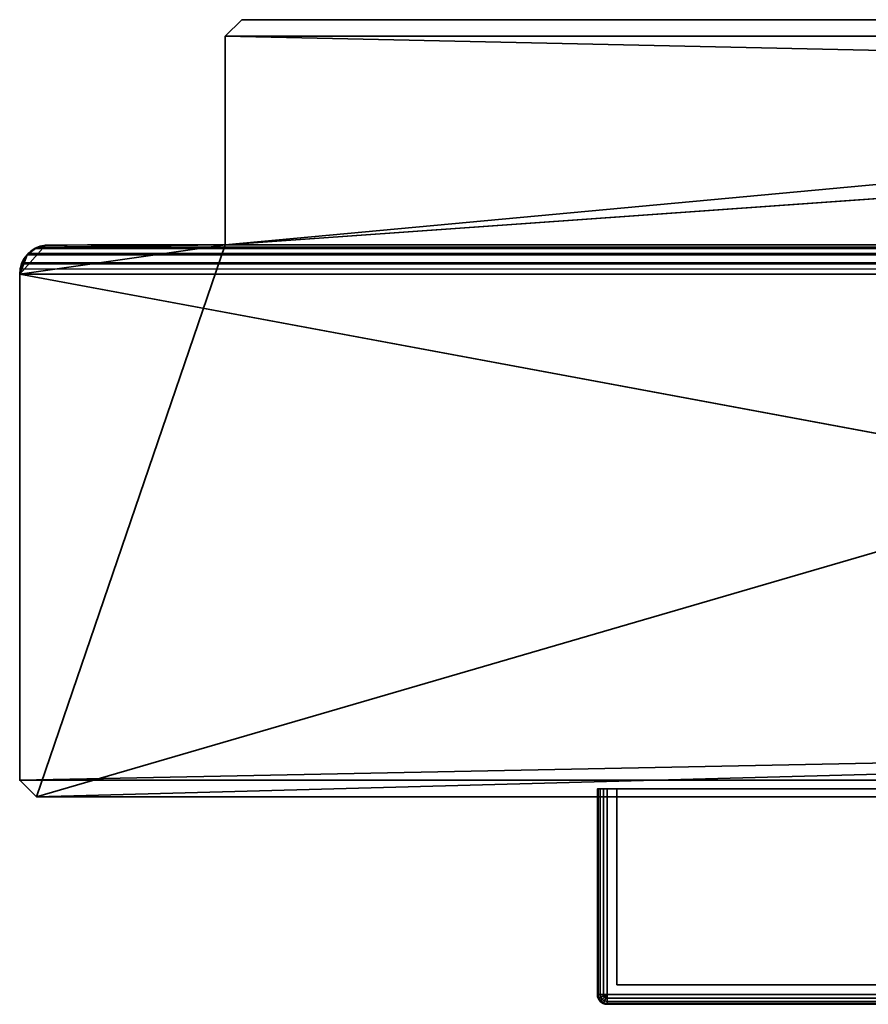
# Model space of a CAD drawing. Header units: millimetres. Extents: x -320 to 8070, y -96 to 57.
# Tile 55 of 111: x 4030 to 4074, y -50 to 0. Entities that reach past the tile are written whole.
import ezdxf

# ---------------------------------------------------------------- set-up
doc = ezdxf.new("R2010")
doc.units = ezdxf.units.MM
doc.layers.add('151', color=7, linetype='Continuous', true_color=0xffffff)

# ---------------------------------------------------------------- blocks, each defined once
blk = doc.blocks.new('UG_SURFACE_011')
at = {"layer": '151', "color": 253, "linetype": 'Continuous', "lineweight": 35}
for points in [[(4041.85, 0, 2016.5), (4041.85, 0), (4041, -0.85), (4041, -0.85, 2016.5)], [(4156, -0.85, 2016.5), (4155.15, 0, 2016.5), (4041.85, 0, 2016.5), (4041, -0.85, 2016.5)], [(4041, -0.85), (4041.85, 0), (4155.15, 0), (4156, -0.85)], [(4041, -11.5, 2016.5), (4041, -0.85, 2016.5), (4041, -0.85), (4041, -11.5)], [(4041, -0.85, 2016.5), (4156, -3.35, 2016.5), (4156, -0.85, 2016.5)], [(4041, -0.85, 2016.5), (4041, -11.5, 2016.5), (4156, -3.35, 2016.5)], [(4156, -0.85), (4041, -11.5), (4041, -0.85)], [(4156, -0.85), (4156, -3.35), (4041, -11.5)], [(4031.35, -39.7), (4156, -3.35), (4156, -36.35)], [(4041, -11.5), (4156, -3.35), (4031.35, -39.7)], [(4041, -11.5, 2016.5), (4959, -11.5, 2016.5), (4844, -3.35, 2016.5), (4156, -3.35, 2016.5)], [(4041, -11.5), (4031.35, -39.7), (4030.5, -38.85), (4030.5, -13)], [(4031.813, -11.512), (4041, -11.5), (4030.5, -13)], [(4030.875, -12.008), (4031.299, -11.674), (4031.813, -11.512), (4030.5, -13)], [(4031.299, -11.674), (4031.426, -11.614, 2026.074), (4031.813, -11.512, 2025.687)], [(4031.813, -11.512, 2025.687), (4031.813, -11.512), (4031.299, -11.674)], [(4040.964, -11.5, 2025.512), (4031.426, -11.614, 2026.074), (4968.574, -11.614, 2026.074)], [(4040.964, -11.5, 2025.512), (4031.813, -11.512, 2025.687), (4031.426, -11.614, 2026.074)], [(4041, -11.5, 2025.5), (4031.813, -11.512, 2025.687), (4040.964, -11.5, 2025.512)], [(4041, -11.5, 2025.5), (4041, -11.5, 2016.5), (4031.813, -11.512, 2025.687)], [(4041, -11.5, 2016.5), (4041, -11.5), (4031.813, -11.512), (4031.813, -11.512, 2025.687)], [(4040.964, -11.5, 2025.512), (4040.998, -11.5, 2025.503), (4040.999, -11.5, 2025.501), (4041, -11.5, 2025.501)], [(4041, -11.5, 2025.501), (4041, -11.5, 2025.5), (4040.964, -11.5, 2025.512)], [(4968.574, -11.614, 2026.074), (4040.998, -11.5, 2025.503), (4040.964, -11.5, 2025.512)], [(4040.999, -11.5, 2025.501), (4040.998, -11.5, 2025.503), (4968.574, -11.614, 2026.074)], [(4968.574, -11.614, 2026.074), (4041, -11.5, 2025.501), (4040.999, -11.5, 2025.501)], [(4959, -11.5, 2016.5), (4041, -11.5, 2016.5), (4041, -11.5, 2025.5), (4968, -11.5, 2025.5)], [(4041, -11.5, 2025.501), (4968.574, -11.614, 2026.074), (4968, -11.5, 2025.5)], [(4968, -11.5, 2025.5), (4041, -11.5, 2025.5), (4041, -11.5, 2025.501)], [(4030.5, -13), (4030.597, -12.47), (4030.875, -12.008)], [(4030.888, -12.016, 2026.612), (4030.875, -12.008), (4030.597, -12.47)], [(4030.597, -12.47), (4030.614, -12.426, 2026.886), (4030.888, -12.016, 2026.612)], [(4030.888, -12.016, 2026.612), (4030.614, -12.426, 2026.886), (4969.386, -12.426, 2026.886)], [(4031.31, -11.692, 2026.19), (4031.299, -11.674), (4030.875, -12.008)], [(4030.875, -12.008), (4030.939, -11.939, 2026.561), (4031.31, -11.692, 2026.19)], [(4030.875, -12.008), (4030.888, -12.016, 2026.612), (4030.939, -11.939, 2026.561)], [(4969.386, -12.426, 2026.886), (4969.061, -11.939, 2026.561), (4030.939, -11.939, 2026.561), (4030.888, -12.016, 2026.612)], [(4031.31, -11.692, 2026.19), (4030.939, -11.939, 2026.561), (4969.061, -11.939, 2026.561)], [(4031.299, -11.674), (4031.31, -11.692, 2026.19), (4031.426, -11.614, 2026.074)], [(4969.061, -11.939, 2026.561), (4968.574, -11.614, 2026.074), (4031.426, -11.614, 2026.074), (4031.31, -11.692, 2026.19)], [(4030.601, -12.471, 2026.899), (4030.597, -12.47), (4030.5, -13)], [(4030.5, -13), (4030.524, -12.73, 2026.976), (4030.601, -12.471, 2026.899)], [(4969.5, -13, 2027), (4030.601, -12.471, 2026.899), (4030.524, -12.73, 2026.976)], [(4030.597, -12.47), (4030.601, -12.471, 2026.899), (4030.614, -12.426, 2026.886)], [(4030.601, -12.471, 2026.899), (4969.471, -12.707, 2026.971), (4969.386, -12.426, 2026.886)], [(4969.386, -12.426, 2026.886), (4030.614, -12.426, 2026.886), (4030.601, -12.471, 2026.899)], [(4030.601, -12.471, 2026.899), (4969.5, -13, 2027), (4969.471, -12.707, 2026.971)], [(4030.5, -13), (4030.5, -13, 2027), (4030.524, -12.73, 2026.976)], [(4030.524, -12.73, 2026.976), (4030.5, -13, 2027), (4969.5, -13, 2027)], [(4030.5, -38.85, 2027), (4030.5, -13, 2027), (4030.5, -13), (4030.5, -38.85)], [(4969.5, -13, 2027), (4030.5, -13, 2027), (4156, -36.35, 2027), (4844, -36.35, 2027)], [(4156, -36.35, 2027), (4030.5, -13, 2027), (4030.5, -38.85, 2027)], [(4156, -38.85, 2027), (4156, -36.35, 2027), (4030.5, -38.85, 2027)], [(4156, -36.35), (4156, -38.85), (4155.15, -39.7), (4031.35, -39.7)], [(4030.5, -38.85, 2027), (4030.5, -38.85), (4031.35, -39.7), (4031.35, -39.7, 2027)], [(4030.5, -38.85, 2027), (4031.35, -39.7, 2027), (4155.15, -39.7, 2027), (4156, -38.85, 2027)], [(4155.15, -39.7, 2027), (4031.35, -39.7, 2027), (4031.35, -39.7), (4155.15, -39.7)]]:
    blk.add_3dface(points, dxfattribs=at)
blk = doc.blocks.new('UG_SURFACE_017')
at = {"layer": '151', "color": 251, "linetype": 'Continuous', "lineweight": 35}
for points in [[(4060.038, -39.3, 999.809), (4060.038, -49.8, 999.809), (4060, -49.8, 1000), (4060, -39.3, 1000)], [(4060, -49.8, 1050), (4060, -39.3, 1050), (4060, -39.3, 1000), (4060, -49.8, 1000)], [(4060, -39.3, 1050), (4060, -49.8, 1050), (4060.038, -49.8, 1050.191), (4060.038, -39.3, 1050.191)], [(4061, -39.3, 1049.5), (4061, -39.3, 1000.5), (4060, -39.3, 1000), (4060, -39.3, 1050)], [(4061, -39.3, 1000.5), (4060.146, -39.3, 999.646), (4060.038, -39.3, 999.809), (4060, -39.3, 1000)], [(4060, -39.3, 1050), (4060.038, -39.3, 1050.191), (4060.146, -39.3, 1050.354), (4061, -39.3, 1049.5)], [(4060.146, -39.3, 999.646), (4060.146, -49.8, 999.646), (4060.038, -49.8, 999.809), (4060.038, -39.3, 999.809)], [(4060.038, -39.3, 1050.191), (4060.038, -49.8, 1050.191), (4060.146, -49.8, 1050.354), (4060.146, -39.3, 1050.354)], [(4060.308, -39.3, 999.538), (4060.308, -49.8, 999.538), (4060.146, -49.8, 999.646), (4060.146, -39.3, 999.646)], [(4060.146, -39.3, 1050.354), (4060.146, -49.8, 1050.354), (4060.308, -49.8, 1050.462), (4060.308, -39.3, 1050.462)], [(4060.5, -39.3, 999.5), (4060.308, -39.3, 999.538), (4060.146, -39.3, 999.646), (4061, -39.3, 1000.5)], [(4061, -39.3, 1049.5), (4060.146, -39.3, 1050.354), (4060.308, -39.3, 1050.462), (4060.5, -39.3, 1050.5)], [(4060.5, -39.3, 999.5), (4060.5, -49.8, 999.5), (4060.308, -49.8, 999.538), (4060.308, -39.3, 999.538)], [(4060.308, -39.3, 1050.462), (4060.308, -49.8, 1050.462), (4060.5, -49.8, 1050.5), (4060.5, -39.3, 1050.5)], [(4110.5, -39.3, 999.5), (4110.5, -49.8, 999.5), (4060.5, -49.8, 999.5), (4060.5, -39.3, 999.5)], [(4110.5, -49.8, 1050.5), (4110.5, -39.3, 1050.5), (4060.5, -39.3, 1050.5), (4060.5, -49.8, 1050.5)], [(4061, -39.3, 1000.5), (4110, -39.3, 1000.5), (4110.5, -39.3, 999.5), (4060.5, -39.3, 999.5)], [(4110, -39.3, 1049.5), (4061, -39.3, 1049.5), (4060.5, -39.3, 1050.5), (4110.5, -39.3, 1050.5)], [(4061, -39.3, 1049.5), (4061, -49.3, 1049.5), (4061, -49.3, 1000.5), (4061, -39.3, 1000.5)], [(4110, -39.3, 1049.5), (4110, -49.3, 1049.5), (4061, -49.3, 1049.5), (4061, -39.3, 1049.5)], [(4061, -39.3, 1000.5), (4061, -49.3, 1000.5), (4110, -49.3, 1000.5), (4110, -39.3, 1000.5)], [(4110, -39.3, 1000.5), (4110, -39.3, 1049.5), (4111, -39.3, 1050), (4111, -39.3, 1000)], [(4110, -39.3, 1049.5), (4110.854, -39.3, 1050.354), (4110.962, -39.3, 1050.191), (4111, -39.3, 1050)], [(4110, -39.3, 1000.5), (4110.854, -39.3, 999.646), (4110.692, -39.3, 999.538), (4110.5, -39.3, 999.5)], [(4110.5, -39.3, 1050.5), (4110.692, -39.3, 1050.462), (4110.854, -39.3, 1050.354), (4110, -39.3, 1049.5)], [(4111, -39.3, 1000), (4110.962, -39.3, 999.809), (4110.854, -39.3, 999.646), (4110, -39.3, 1000.5)], [(4110, -39.3, 1000.5), (4110, -49.3, 1000.5), (4110, -49.3, 1049.5), (4110, -39.3, 1049.5)], [(4110.692, -39.3, 999.538), (4110.692, -49.8, 999.538), (4110.5, -49.8, 999.5), (4110.5, -39.3, 999.5)], [(4110.5, -39.3, 1050.5), (4110.5, -49.8, 1050.5), (4110.692, -49.8, 1050.462), (4110.692, -39.3, 1050.462)], [(4110.854, -39.3, 999.646), (4110.854, -49.8, 999.646), (4110.692, -49.8, 999.538), (4110.692, -39.3, 999.538)], [(4110.692, -39.3, 1050.462), (4110.692, -49.8, 1050.462), (4110.854, -49.8, 1050.354), (4110.854, -39.3, 1050.354)], [(4110.962, -39.3, 999.809), (4110.962, -49.8, 999.809), (4110.854, -49.8, 999.646), (4110.854, -39.3, 999.646)], [(4110.854, -39.3, 1050.354), (4110.854, -49.8, 1050.354), (4110.962, -49.8, 1050.191), (4110.962, -39.3, 1050.191)], [(4111, -39.3, 1000), (4111, -49.8, 1000), (4110.962, -49.8, 999.809), (4110.962, -39.3, 999.809)], [(4110.962, -39.3, 1050.191), (4110.962, -49.8, 1050.191), (4111, -49.8, 1050), (4111, -39.3, 1050)], [(4111, -39.3, 1050), (4111, -49.8, 1050), (4111, -49.8, 1000), (4111, -39.3, 1000)], [(4061, -49.3, 1000.5), (4083.969, -49.3, 1014.305), (4085.5, -49.3, 1014)], [(4061, -49.3, 1000.5), (4061, -49.3, 1049.5), (4081.5, -49.3, 1032), (4081.5, -49.3, 1018)], [(4085.5, -49.3, 1014), (4087.031, -49.3, 1014.305), (4110, -49.3, 1000.5), (4061, -49.3, 1000.5)], [(4061, -49.3, 1049.5), (4081.804, -49.3, 1033.531), (4081.5, -49.3, 1032)], [(4061, -49.3, 1000.5), (4082.672, -49.3, 1015.172), (4083.969, -49.3, 1014.305)], [(4081.5, -49.3, 1018), (4081.804, -49.3, 1016.469), (4061, -49.3, 1000.5)], [(4061, -49.3, 1049.5), (4082.672, -49.3, 1034.828), (4081.804, -49.3, 1033.531)], [(4081.804, -49.3, 1016.469), (4082.672, -49.3, 1015.172), (4061, -49.3, 1000.5)], [(4061, -49.3, 1049.5), (4110, -49.3, 1049.5), (4085.5, -49.3, 1036), (4083.969, -49.3, 1035.696)], [(4083.969, -49.3, 1035.696), (4082.672, -49.3, 1034.828), (4061, -49.3, 1049.5)], [(4081.5, -49.3, 1018), (4081.5, -50.3, 1018), (4081.804, -50.3, 1016.469), (4081.804, -49.3, 1016.469)], [(4081.804, -49.3, 1033.531), (4081.804, -50.3, 1033.531), (4081.5, -50.3, 1032), (4081.5, -49.3, 1032)], [(4081.5, -49.3, 1032), (4081.5, -50.3, 1032), (4081.5, -50.3, 1018), (4081.5, -49.3, 1018)], [(4081.804, -49.3, 1016.469), (4081.804, -50.3, 1016.469), (4082.672, -50.3, 1015.172), (4082.672, -49.3, 1015.172)], [(4082.672, -49.3, 1034.828), (4082.672, -50.3, 1034.828), (4081.804, -50.3, 1033.531), (4081.804, -49.3, 1033.531)], [(4082.672, -49.3, 1015.172), (4082.672, -50.3, 1015.172), (4083.969, -50.3, 1014.305), (4083.969, -49.3, 1014.305)], [(4083.969, -49.3, 1035.696), (4083.969, -50.3, 1035.696), (4082.672, -50.3, 1034.828), (4082.672, -49.3, 1034.828)], [(4083.969, -49.3, 1014.305), (4083.969, -50.3, 1014.305), (4085.5, -50.3, 1014), (4085.5, -49.3, 1014)], [(4085.5, -49.3, 1036), (4085.5, -50.3, 1036), (4083.969, -50.3, 1035.696), (4083.969, -49.3, 1035.696)], [(4087.031, -49.3, 1035.696), (4085.5, -49.3, 1036), (4110, -49.3, 1049.5)], [(4085.5, -49.3, 1014), (4085.5, -50.3, 1014), (4087.031, -50.3, 1014.305), (4087.031, -49.3, 1014.305)], [(4087.031, -49.3, 1035.696), (4087.031, -50.3, 1035.696), (4085.5, -50.3, 1036), (4085.5, -49.3, 1036)], [(4110, -49.3, 1049.5), (4088.328, -49.3, 1034.828), (4087.031, -49.3, 1035.696)], [(4087.031, -49.3, 1014.305), (4088.328, -49.3, 1015.172), (4110, -49.3, 1000.5)], [(4087.031, -49.3, 1014.305), (4087.031, -50.3, 1014.305), (4088.328, -50.3, 1015.172), (4088.328, -49.3, 1015.172)], [(4088.328, -49.3, 1034.828), (4088.328, -50.3, 1034.828), (4087.031, -50.3, 1035.696), (4087.031, -49.3, 1035.696)], [(4110, -49.3, 1000.5), (4088.328, -49.3, 1015.172), (4089.196, -49.3, 1016.469)], [(4089.196, -49.3, 1033.531), (4088.328, -49.3, 1034.828), (4110, -49.3, 1049.5)], [(4088.328, -49.3, 1015.172), (4088.328, -50.3, 1015.172), (4089.196, -50.3, 1016.469), (4089.196, -49.3, 1016.469)], [(4089.196, -49.3, 1033.531), (4089.196, -50.3, 1033.531), (4088.328, -50.3, 1034.828), (4088.328, -49.3, 1034.828)], [(4110, -49.3, 1000.5), (4089.196, -49.3, 1016.469), (4089.5, -49.3, 1018)], [(4089.5, -49.3, 1032), (4089.196, -49.3, 1033.531), (4110, -49.3, 1049.5)], [(4089.196, -49.3, 1016.469), (4089.196, -50.3, 1016.469), (4089.5, -50.3, 1018), (4089.5, -49.3, 1018)], [(4089.5, -49.3, 1032), (4089.5, -50.3, 1032), (4089.196, -50.3, 1033.531), (4089.196, -49.3, 1033.531)], [(4110, -49.3, 1049.5), (4110, -49.3, 1000.5), (4089.5, -49.3, 1018), (4089.5, -49.3, 1032)], [(4089.5, -49.3, 1018), (4089.5, -50.3, 1018), (4089.5, -50.3, 1032), (4089.5, -49.3, 1032)], [(4060.038, -49.991, 1000), (4060, -49.8, 1000), (4060.038, -49.8, 999.809), (4060.073, -49.977, 999.809)], [(4060.038, -49.991, 1000), (4060.038, -49.991, 1050), (4060, -49.8, 1050), (4060, -49.8, 1000)], [(4060.073, -49.977, 1050.191), (4060.038, -49.8, 1050.191), (4060, -49.8, 1050), (4060.038, -49.991, 1050)], [(4060.073, -49.977, 999.809), (4060.038, -49.8, 999.809), (4060.146, -49.8, 999.646), (4060.174, -49.935, 999.646)], [(4060.174, -49.935, 1050.354), (4060.146, -49.8, 1050.354), (4060.038, -49.8, 1050.191), (4060.073, -49.977, 1050.191)], [(4060.146, -50.154, 1000), (4060.038, -49.991, 1000), (4060.073, -49.977, 999.809), (4060.174, -50.127, 999.809)], [(4060.174, -50.127, 1050.191), (4060.073, -49.977, 1050.191), (4060.038, -49.991, 1050), (4060.146, -50.154, 1050)], [(4060.146, -50.154, 1000), (4060.146, -50.154, 1050), (4060.038, -49.991, 1050), (4060.038, -49.991, 1000)], [(4060.174, -50.127, 999.809), (4060.073, -49.977, 999.809), (4060.174, -49.935, 999.646), (4060.25, -50.05, 999.646)], [(4060.25, -50.05, 1050.354), (4060.174, -49.935, 1050.354), (4060.073, -49.977, 1050.191), (4060.174, -50.127, 1050.191)], [(4060.174, -49.935, 999.646), (4060.146, -49.8, 999.646), (4060.308, -49.8, 999.538), (4060.323, -49.873, 999.538)], [(4060.323, -49.873, 1050.462), (4060.308, -49.8, 1050.462), (4060.146, -49.8, 1050.354), (4060.174, -49.935, 1050.354)], [(4060.308, -50.262, 1000), (4060.146, -50.154, 1000), (4060.174, -50.127, 999.809), (4060.323, -50.227, 999.809)], [(4060.323, -50.227, 1050.191), (4060.174, -50.127, 1050.191), (4060.146, -50.154, 1050), (4060.308, -50.262, 1050)], [(4060.308, -50.262, 1000), (4060.308, -50.262, 1050), (4060.146, -50.154, 1050), (4060.146, -50.154, 1000)], [(4060.25, -50.05, 999.646), (4060.174, -49.935, 999.646), (4060.323, -49.873, 999.538), (4060.365, -49.935, 999.538)], [(4060.365, -49.935, 1050.462), (4060.323, -49.873, 1050.462), (4060.174, -49.935, 1050.354), (4060.25, -50.05, 1050.354)], [(4060.323, -50.227, 999.809), (4060.174, -50.127, 999.809), (4060.25, -50.05, 999.646), (4060.365, -50.127, 999.646)], [(4060.365, -50.127, 1050.354), (4060.25, -50.05, 1050.354), (4060.174, -50.127, 1050.191), (4060.323, -50.227, 1050.191)], [(4060.365, -50.127, 999.646), (4060.25, -50.05, 999.646), (4060.365, -49.935, 999.538), (4060.427, -49.977, 999.538)], [(4060.427, -49.977, 1050.462), (4060.365, -49.935, 1050.462), (4060.25, -50.05, 1050.354), (4060.365, -50.127, 1050.354)], [(4060.323, -49.873, 999.538), (4060.308, -49.8, 999.538), (4060.5, -49.8, 999.5)], [(4060.5, -49.8, 1050.5), (4060.308, -49.8, 1050.462), (4060.323, -49.873, 1050.462)], [(4060.5, -50.3, 1000), (4060.308, -50.262, 1000), (4060.323, -50.227, 999.809), (4060.5, -50.262, 999.809)], [(4060.5, -50.262, 1050.191), (4060.323, -50.227, 1050.191), (4060.308, -50.262, 1050), (4060.5, -50.3, 1050)], [(4060.5, -50.3, 1000), (4060.5, -50.3, 1050), (4060.308, -50.262, 1050), (4060.308, -50.262, 1000)], [(4060.365, -49.935, 999.538), (4060.323, -49.873, 999.538), (4060.5, -49.8, 999.5)], [(4060.5, -49.8, 1050.5), (4060.323, -49.873, 1050.462), (4060.365, -49.935, 1050.462)], [(4060.5, -50.262, 999.809), (4060.323, -50.227, 999.809), (4060.365, -50.127, 999.646), (4060.5, -50.154, 999.646)], [(4060.5, -50.154, 1050.354), (4060.365, -50.127, 1050.354), (4060.323, -50.227, 1050.191), (4060.5, -50.262, 1050.191)], [(4060.427, -49.977, 999.538), (4060.365, -49.935, 999.538), (4060.5, -49.8, 999.5)], [(4060.5, -49.8, 1050.5), (4060.365, -49.935, 1050.462), (4060.427, -49.977, 1050.462)], [(4060.5, -50.154, 999.646), (4060.365, -50.127, 999.646), (4060.427, -49.977, 999.538), (4060.5, -49.991, 999.538)], [(4060.5, -49.991, 1050.462), (4060.427, -49.977, 1050.462), (4060.365, -50.127, 1050.354), (4060.5, -50.154, 1050.354)], [(4060.5, -49.991, 999.538), (4060.427, -49.977, 999.538), (4060.5, -49.8, 999.5)], [(4060.5, -49.8, 1050.5), (4060.427, -49.977, 1050.462), (4060.5, -49.991, 1050.462)], [(4110.5, -49.991, 999.538), (4060.5, -49.991, 999.538), (4060.5, -49.8, 999.5), (4110.5, -49.8, 999.5)], [(4060.5, -49.991, 1050.462), (4110.5, -49.991, 1050.462), (4110.5, -49.8, 1050.5), (4060.5, -49.8, 1050.5)], [(4110.5, -50.154, 999.646), (4060.5, -50.154, 999.646), (4060.5, -49.991, 999.538), (4110.5, -49.991, 999.538)], [(4060.5, -50.154, 1050.354), (4110.5, -50.154, 1050.354), (4110.5, -49.991, 1050.462), (4060.5, -49.991, 1050.462)], [(4110.5, -50.262, 999.809), (4060.5, -50.262, 999.809), (4060.5, -50.154, 999.646), (4110.5, -50.154, 999.646)], [(4060.5, -50.262, 1050.191), (4110.5, -50.262, 1050.191), (4110.5, -50.154, 1050.354), (4060.5, -50.154, 1050.354)], [(4110.5, -50.3, 1000), (4060.5, -50.3, 1000), (4060.5, -50.262, 999.809), (4110.5, -50.262, 999.809)], [(4060.5, -50.3, 1050), (4110.5, -50.3, 1050), (4110.5, -50.262, 1050.191), (4060.5, -50.262, 1050.191)], [(4060.5, -50.3, 1050), (4083.969, -50.3, 1035.696), (4085.5, -50.3, 1036)], [(4060.5, -50.3, 1050), (4060.5, -50.3, 1000), (4081.5, -50.3, 1018), (4081.5, -50.3, 1032)], [(4085.5, -50.3, 1036), (4087.031, -50.3, 1035.696), (4110.5, -50.3, 1050), (4060.5, -50.3, 1050)], [(4060.5, -50.3, 1000), (4081.804, -50.3, 1016.469), (4081.5, -50.3, 1018)], [(4060.5, -50.3, 1050), (4082.672, -50.3, 1034.828), (4083.969, -50.3, 1035.696)], [(4081.5, -50.3, 1032), (4081.804, -50.3, 1033.531), (4060.5, -50.3, 1050)], [(4060.5, -50.3, 1000), (4082.672, -50.3, 1015.172), (4081.804, -50.3, 1016.469)], [(4081.804, -50.3, 1033.531), (4082.672, -50.3, 1034.828), (4060.5, -50.3, 1050)], [(4060.5, -50.3, 1000), (4110.5, -50.3, 1000), (4085.5, -50.3, 1014), (4083.969, -50.3, 1014.305)], [(4083.969, -50.3, 1014.305), (4082.672, -50.3, 1015.172), (4060.5, -50.3, 1000)], [(4087.031, -50.3, 1014.305), (4085.5, -50.3, 1014), (4110.5, -50.3, 1000)], [(4110.5, -50.3, 1000), (4088.328, -50.3, 1015.172), (4087.031, -50.3, 1014.305)], [(4087.031, -50.3, 1035.696), (4088.328, -50.3, 1034.828), (4110.5, -50.3, 1050)], [(4110.5, -50.3, 1050), (4088.328, -50.3, 1034.828), (4089.196, -50.3, 1033.531)], [(4089.196, -50.3, 1016.469), (4088.328, -50.3, 1015.172), (4110.5, -50.3, 1000)], [(4110.5, -50.3, 1050), (4089.196, -50.3, 1033.531), (4089.5, -50.3, 1032)], [(4089.5, -50.3, 1018), (4089.196, -50.3, 1016.469), (4110.5, -50.3, 1000)], [(4089.5, -50.3, 1032), (4089.5, -50.3, 1018), (4110.5, -50.3, 1000), (4110.5, -50.3, 1050)], [(4110.692, -49.8, 999.538), (4110.677, -49.873, 999.538), (4110.5, -49.8, 999.5)], [(4110.677, -49.873, 999.538), (4110.635, -49.935, 999.538), (4110.5, -49.8, 999.5)], [(4110.635, -49.935, 999.538), (4110.573, -49.977, 999.538), (4110.5, -49.8, 999.5)], [(4110.573, -49.977, 999.538), (4110.5, -49.991, 999.538), (4110.5, -49.8, 999.5)], [(4110.5, -49.8, 1050.5), (4110.677, -49.873, 1050.462), (4110.692, -49.8, 1050.462)], [(4110.5, -49.8, 1050.5), (4110.635, -49.935, 1050.462), (4110.677, -49.873, 1050.462)], [(4110.5, -49.8, 1050.5), (4110.573, -49.977, 1050.462), (4110.635, -49.935, 1050.462)], [(4110.5, -49.8, 1050.5), (4110.5, -49.991, 1050.462), (4110.573, -49.977, 1050.462)], [(4110.635, -50.127, 999.646), (4110.5, -50.154, 999.646), (4110.5, -49.991, 999.538), (4110.573, -49.977, 999.538)], [(4110.573, -49.977, 1050.462), (4110.5, -49.991, 1050.462), (4110.5, -50.154, 1050.354), (4110.635, -50.127, 1050.354)], [(4110.677, -50.227, 999.809), (4110.5, -50.262, 999.809), (4110.5, -50.154, 999.646), (4110.635, -50.127, 999.646)], [(4110.635, -50.127, 1050.354), (4110.5, -50.154, 1050.354), (4110.5, -50.262, 1050.191), (4110.677, -50.227, 1050.191)], [(4110.692, -50.262, 1000), (4110.5, -50.3, 1000), (4110.5, -50.262, 999.809), (4110.677, -50.227, 999.809)], [(4110.677, -50.227, 1050.191), (4110.5, -50.262, 1050.191), (4110.5, -50.3, 1050), (4110.692, -50.262, 1050)], [(4110.5, -50.3, 1050), (4110.5, -50.3, 1000), (4110.692, -50.262, 1000), (4110.692, -50.262, 1050)], [(4110.75, -50.05, 999.646), (4110.635, -50.127, 999.646), (4110.573, -49.977, 999.538), (4110.635, -49.935, 999.538)], [(4110.635, -49.935, 1050.462), (4110.573, -49.977, 1050.462), (4110.635, -50.127, 1050.354), (4110.75, -50.05, 1050.354)], [(4110.826, -49.935, 999.646), (4110.75, -50.05, 999.646), (4110.635, -49.935, 999.538), (4110.677, -49.873, 999.538)], [(4110.677, -49.873, 1050.462), (4110.635, -49.935, 1050.462), (4110.75, -50.05, 1050.354), (4110.826, -49.935, 1050.354)], [(4110.826, -50.127, 999.809), (4110.677, -50.227, 999.809), (4110.635, -50.127, 999.646), (4110.75, -50.05, 999.646)], [(4110.75, -50.05, 1050.354), (4110.635, -50.127, 1050.354), (4110.677, -50.227, 1050.191), (4110.826, -50.127, 1050.191)], [(4110.854, -49.8, 999.646), (4110.826, -49.935, 999.646), (4110.677, -49.873, 999.538), (4110.692, -49.8, 999.538)], [(4110.692, -49.8, 1050.462), (4110.677, -49.873, 1050.462), (4110.826, -49.935, 1050.354), (4110.854, -49.8, 1050.354)], [(4110.854, -50.154, 1000), (4110.692, -50.262, 1000), (4110.677, -50.227, 999.809), (4110.826, -50.127, 999.809)], [(4110.826, -50.127, 1050.191), (4110.677, -50.227, 1050.191), (4110.692, -50.262, 1050), (4110.854, -50.154, 1050)], [(4110.692, -50.262, 1050), (4110.692, -50.262, 1000), (4110.854, -50.154, 1000), (4110.854, -50.154, 1050)], [(4110.927, -49.977, 999.809), (4110.826, -50.127, 999.809), (4110.75, -50.05, 999.646), (4110.826, -49.935, 999.646)], [(4110.826, -49.935, 1050.354), (4110.75, -50.05, 1050.354), (4110.826, -50.127, 1050.191), (4110.927, -49.977, 1050.191)], [(4110.962, -49.8, 999.809), (4110.927, -49.977, 999.809), (4110.826, -49.935, 999.646), (4110.854, -49.8, 999.646)], [(4110.854, -49.8, 1050.354), (4110.826, -49.935, 1050.354), (4110.927, -49.977, 1050.191), (4110.962, -49.8, 1050.191)], [(4110.962, -49.991, 1000), (4110.854, -50.154, 1000), (4110.826, -50.127, 999.809), (4110.927, -49.977, 999.809)], [(4110.927, -49.977, 1050.191), (4110.826, -50.127, 1050.191), (4110.854, -50.154, 1050), (4110.962, -49.991, 1050)], [(4110.854, -50.154, 1050), (4110.854, -50.154, 1000), (4110.962, -49.991, 1000), (4110.962, -49.991, 1050)], [(4111, -49.8, 1000), (4110.962, -49.991, 1000), (4110.927, -49.977, 999.809), (4110.962, -49.8, 999.809)], [(4110.962, -49.8, 1050.191), (4110.927, -49.977, 1050.191), (4110.962, -49.991, 1050), (4111, -49.8, 1050)], [(4110.962, -49.991, 1050), (4110.962, -49.991, 1000), (4111, -49.8, 1000), (4111, -49.8, 1050)]]:
    blk.add_3dface(points, dxfattribs=at)
blk = doc.blocks.new('UG_SURFACE_018')
at = {"layer": '151', "color": 251, "linetype": 'Continuous', "lineweight": 35}
for points in [[(4060, -39.3, 1129), (4060, -49.8, 1129), (4060.038, -49.8, 1129.191), (4060.038, -39.3, 1129.191)], [(4060, -39.3, 1079), (4060, -49.8, 1079), (4060, -49.8, 1129), (4060, -39.3, 1129)], [(4060.038, -39.3, 1078.809), (4060.038, -49.8, 1078.809), (4060, -49.8, 1079), (4060, -39.3, 1079)], [(4061, -39.3, 1128.5), (4061, -39.3, 1079.5), (4060, -39.3, 1079), (4060, -39.3, 1129)], [(4061, -39.3, 1079.5), (4060.146, -39.3, 1078.646), (4060.038, -39.3, 1078.809), (4060, -39.3, 1079)], [(4060, -39.3, 1129), (4060.038, -39.3, 1129.191), (4060.146, -39.3, 1129.354), (4061, -39.3, 1128.5)], [(4060.038, -39.3, 1129.191), (4060.038, -49.8, 1129.191), (4060.146, -49.8, 1129.354), (4060.146, -39.3, 1129.354)], [(4060.146, -39.3, 1078.646), (4060.146, -49.8, 1078.646), (4060.038, -49.8, 1078.809), (4060.038, -39.3, 1078.809)], [(4060.146, -39.3, 1129.354), (4060.146, -49.8, 1129.354), (4060.308, -49.8, 1129.462), (4060.308, -39.3, 1129.462)], [(4060.308, -39.3, 1078.538), (4060.308, -49.8, 1078.538), (4060.146, -49.8, 1078.646), (4060.146, -39.3, 1078.646)], [(4060.5, -39.3, 1078.5), (4060.308, -39.3, 1078.538), (4060.146, -39.3, 1078.646), (4061, -39.3, 1079.5)], [(4061, -39.3, 1128.5), (4060.146, -39.3, 1129.354), (4060.308, -39.3, 1129.462), (4060.5, -39.3, 1129.5)], [(4060.308, -39.3, 1129.462), (4060.308, -49.8, 1129.462), (4060.5, -49.8, 1129.5), (4060.5, -39.3, 1129.5)], [(4060.5, -39.3, 1078.5), (4060.5, -49.8, 1078.5), (4060.308, -49.8, 1078.538), (4060.308, -39.3, 1078.538)], [(4060.5, -39.3, 1129.5), (4060.5, -49.8, 1129.5), (4110.5, -49.8, 1129.5), (4110.5, -39.3, 1129.5)], [(4110.5, -39.3, 1078.5), (4110.5, -49.8, 1078.5), (4060.5, -49.8, 1078.5), (4060.5, -39.3, 1078.5)], [(4061, -39.3, 1079.5), (4110, -39.3, 1079.5), (4110.5, -39.3, 1078.5), (4060.5, -39.3, 1078.5)], [(4110, -39.3, 1128.5), (4061, -39.3, 1128.5), (4060.5, -39.3, 1129.5), (4110.5, -39.3, 1129.5)], [(4061, -39.3, 1128.5), (4061, -49.3, 1128.5), (4061, -49.3, 1079.5), (4061, -39.3, 1079.5)], [(4110, -39.3, 1128.5), (4110, -49.3, 1128.5), (4061, -49.3, 1128.5), (4061, -39.3, 1128.5)], [(4061, -39.3, 1079.5), (4061, -49.3, 1079.5), (4110, -49.3, 1079.5), (4110, -39.3, 1079.5)], [(4110, -49.3, 1079.5), (4061, -49.3, 1079.5), (4075, -49.3, 1093), (4092, -49.3, 1093)], [(4061, -49.3, 1079.5), (4061, -49.3, 1128.5), (4075, -49.3, 1115), (4075, -49.3, 1093)], [(4061, -49.3, 1128.5), (4110, -49.3, 1128.5), (4092, -49.3, 1115), (4075, -49.3, 1115)], [(4060.073, -49.977, 1129.191), (4060.038, -49.8, 1129.191), (4060, -49.8, 1129), (4060.038, -49.991, 1129)], [(4060.038, -49.991, 1079), (4060.038, -49.991, 1129), (4060, -49.8, 1129), (4060, -49.8, 1079)], [(4060.038, -49.991, 1079), (4060, -49.8, 1079), (4060.038, -49.8, 1078.809), (4060.073, -49.977, 1078.809)], [(4060.174, -49.935, 1129.354), (4060.146, -49.8, 1129.354), (4060.038, -49.8, 1129.191), (4060.073, -49.977, 1129.191)], [(4060.073, -49.977, 1078.809), (4060.038, -49.8, 1078.809), (4060.146, -49.8, 1078.646), (4060.174, -49.935, 1078.646)], [(4060.174, -50.127, 1129.191), (4060.073, -49.977, 1129.191), (4060.038, -49.991, 1129), (4060.146, -50.154, 1129)], [(4060.146, -50.154, 1079), (4060.038, -49.991, 1079), (4060.073, -49.977, 1078.809), (4060.174, -50.127, 1078.809)], [(4060.146, -50.154, 1079), (4060.146, -50.154, 1129), (4060.038, -49.991, 1129), (4060.038, -49.991, 1079)], [(4060.25, -50.05, 1129.354), (4060.174, -49.935, 1129.354), (4060.073, -49.977, 1129.191), (4060.174, -50.127, 1129.191)], [(4060.174, -50.127, 1078.809), (4060.073, -49.977, 1078.809), (4060.174, -49.935, 1078.646), (4060.25, -50.05, 1078.646)], [(4060.323, -49.873, 1129.462), (4060.308, -49.8, 1129.462), (4060.146, -49.8, 1129.354), (4060.174, -49.935, 1129.354)], [(4060.174, -49.935, 1078.646), (4060.146, -49.8, 1078.646), (4060.308, -49.8, 1078.538), (4060.323, -49.873, 1078.538)], [(4060.323, -50.227, 1129.191), (4060.174, -50.127, 1129.191), (4060.146, -50.154, 1129), (4060.308, -50.262, 1129)], [(4060.308, -50.262, 1079), (4060.146, -50.154, 1079), (4060.174, -50.127, 1078.809), (4060.323, -50.227, 1078.809)], [(4060.308, -50.262, 1079), (4060.308, -50.262, 1129), (4060.146, -50.154, 1129), (4060.146, -50.154, 1079)], [(4060.365, -49.935, 1129.462), (4060.323, -49.873, 1129.462), (4060.174, -49.935, 1129.354), (4060.25, -50.05, 1129.354)], [(4060.25, -50.05, 1078.646), (4060.174, -49.935, 1078.646), (4060.323, -49.873, 1078.538), (4060.365, -49.935, 1078.538)], [(4060.365, -50.127, 1129.354), (4060.25, -50.05, 1129.354), (4060.174, -50.127, 1129.191), (4060.323, -50.227, 1129.191)], [(4060.323, -50.227, 1078.809), (4060.174, -50.127, 1078.809), (4060.25, -50.05, 1078.646), (4060.365, -50.127, 1078.646)], [(4060.427, -49.977, 1129.462), (4060.365, -49.935, 1129.462), (4060.25, -50.05, 1129.354), (4060.365, -50.127, 1129.354)], [(4060.365, -50.127, 1078.646), (4060.25, -50.05, 1078.646), (4060.365, -49.935, 1078.538), (4060.427, -49.977, 1078.538)], [(4060.5, -49.8, 1129.5), (4060.308, -49.8, 1129.462), (4060.323, -49.873, 1129.462)], [(4060.323, -49.873, 1078.538), (4060.308, -49.8, 1078.538), (4060.5, -49.8, 1078.5)], [(4060.5, -50.262, 1129.191), (4060.323, -50.227, 1129.191), (4060.308, -50.262, 1129), (4060.5, -50.3, 1129)], [(4060.5, -50.3, 1079), (4060.308, -50.262, 1079), (4060.323, -50.227, 1078.809), (4060.5, -50.262, 1078.809)], [(4060.5, -50.3, 1079), (4060.5, -50.3, 1129), (4060.308, -50.262, 1129), (4060.308, -50.262, 1079)], [(4060.5, -49.8, 1129.5), (4060.323, -49.873, 1129.462), (4060.365, -49.935, 1129.462)], [(4060.365, -49.935, 1078.538), (4060.323, -49.873, 1078.538), (4060.5, -49.8, 1078.5)], [(4060.5, -50.154, 1129.354), (4060.365, -50.127, 1129.354), (4060.323, -50.227, 1129.191), (4060.5, -50.262, 1129.191)], [(4060.5, -50.262, 1078.809), (4060.323, -50.227, 1078.809), (4060.365, -50.127, 1078.646), (4060.5, -50.154, 1078.646)], [(4060.5, -49.8, 1129.5), (4060.365, -49.935, 1129.462), (4060.427, -49.977, 1129.462)], [(4060.427, -49.977, 1078.538), (4060.365, -49.935, 1078.538), (4060.5, -49.8, 1078.5)], [(4060.5, -49.991, 1129.462), (4060.427, -49.977, 1129.462), (4060.365, -50.127, 1129.354), (4060.5, -50.154, 1129.354)], [(4060.5, -50.154, 1078.646), (4060.365, -50.127, 1078.646), (4060.427, -49.977, 1078.538), (4060.5, -49.991, 1078.538)], [(4060.5, -49.8, 1129.5), (4060.427, -49.977, 1129.462), (4060.5, -49.991, 1129.462)], [(4060.5, -49.991, 1078.538), (4060.427, -49.977, 1078.538), (4060.5, -49.8, 1078.5)], [(4060.5, -49.991, 1129.462), (4110.5, -49.991, 1129.462), (4110.5, -49.8, 1129.5), (4060.5, -49.8, 1129.5)], [(4110.5, -49.991, 1078.538), (4060.5, -49.991, 1078.538), (4060.5, -49.8, 1078.5), (4110.5, -49.8, 1078.5)], [(4060.5, -50.154, 1129.354), (4110.5, -50.154, 1129.354), (4110.5, -49.991, 1129.462), (4060.5, -49.991, 1129.462)], [(4110.5, -50.154, 1078.646), (4060.5, -50.154, 1078.646), (4060.5, -49.991, 1078.538), (4110.5, -49.991, 1078.538)], [(4060.5, -50.262, 1129.191), (4110.5, -50.262, 1129.191), (4110.5, -50.154, 1129.354), (4060.5, -50.154, 1129.354)], [(4110.5, -50.262, 1078.809), (4060.5, -50.262, 1078.809), (4060.5, -50.154, 1078.646), (4110.5, -50.154, 1078.646)], [(4060.5, -50.3, 1129), (4110.5, -50.3, 1129), (4110.5, -50.262, 1129.191), (4060.5, -50.262, 1129.191)], [(4110.5, -50.3, 1079), (4060.5, -50.3, 1079), (4060.5, -50.262, 1078.809), (4110.5, -50.262, 1078.809)], [(4060.5, -50.3, 1129), (4060.5, -50.3, 1079), (4075, -50.3, 1093.5), (4075, -50.3, 1114.5)], [(4060.5, -50.3, 1079), (4075.038, -50.3, 1093.309), (4075, -50.3, 1093.5)], [(4075, -50.3, 1114.5), (4075.038, -50.3, 1114.691), (4060.5, -50.3, 1129)], [(4110.5, -50.3, 1129), (4060.5, -50.3, 1129), (4075.5, -50.3, 1115), (4091.756, -50.3, 1115)], [(4060.5, -50.3, 1079), (4075.147, -50.3, 1093.146), (4075.038, -50.3, 1093.309)], [(4060.5, -50.3, 1129), (4075.309, -50.3, 1114.962), (4075.5, -50.3, 1115)], [(4075.038, -50.3, 1114.691), (4075.147, -50.3, 1114.854), (4060.5, -50.3, 1129)], [(4060.5, -50.3, 1079), (4075.309, -50.3, 1093.038), (4075.147, -50.3, 1093.146)], [(4075.147, -50.3, 1114.854), (4075.309, -50.3, 1114.962), (4060.5, -50.3, 1129)], [(4060.5, -50.3, 1079), (4110.5, -50.3, 1079), (4091.756, -50.3, 1093), (4075.5, -50.3, 1093)], [(4075.5, -50.3, 1093), (4075.309, -50.3, 1093.038), (4060.5, -50.3, 1079)]]:
    blk.add_3dface(points, dxfattribs=at)

msp = doc.modelspace()

# ---------------------------------------------------------------- linework, layer by layer
at = {"layer": '151', "color": 253, "linetype": 'Continuous', "lineweight": 35}
for p, q in [((4041.85, 0, 2016.5), (4041, -0.85, 2016.5)), ((4041.85, 0), (4041, -0.85)), ((4041, -0.85), (4041, -11.5)), ((4041, -0.85), (4041, -0.85, 2016.5)), ((4041, -11.5, 2016.5), (4041, -0.85, 2016.5)), ((4041, -11.5), (4031.813, -11.512)), ((4031.813, -11.512), (4031.813, -11.512, 2025.687)), ((4041, -11.5, 2025.5), (4041, -11.5, 2016.5)), ((4959, -11.5, 2016.5), (4041, -11.5, 2016.5)), ((4041, -11.5, 2016.5), (4041, -11.5)), ((4968, -11.5, 2025.5), (4041, -11.5, 2025.5)), ((4030.5, -38.85, 2027), (4030.5, -13, 2027)), ((4030.5, -13, 2027), (4030.5, -13)), ((4030.5, -13), (4030.5, -38.85)), ((4969.5, -13, 2027), (4030.5, -13, 2027)), ((4030.5, -38.85), (4031.35, -39.7)), ((4030.5, -38.85), (4030.5, -38.85, 2027)), ((4030.5, -38.85, 2027), (4031.35, -39.7, 2027)), ((4031.35, -39.7), (4155.15, -39.7)), ((4155.15, -39.7, 2027), (4031.35, -39.7, 2027)), ((4031.35, -39.7), (4031.35, -39.7, 2027))]:
    msp.add_line(p, q, dxfattribs=at)
at = {"layer": '151', "color": 251, "linetype": 'Continuous', "lineweight": 35}
for p, q in [((4060, -39.3, 1000), (4060, -39.3, 1050)), ((4060, -39.3, 1079), (4060, -39.3, 1129)), ((4060, -49.8, 1129), (4060, -39.3, 1129)), ((4060, -39.3, 1079), (4060, -49.8, 1079)), ((4060, -49.8, 1050), (4060, -39.3, 1050)), ((4060, -39.3, 1000), (4060, -49.8, 1000)), ((4110.5, -39.3, 1078.5), (4060.5, -39.3, 1078.5)), ((4060.5, -39.3, 1050.5), (4110.5, -39.3, 1050.5)), ((4110.5, -39.3, 999.5), (4060.5, -39.3, 999.5)), ((4060.5, -39.3, 1129.5), (4110.5, -39.3, 1129.5)), ((4060.5, -39.3, 1129.5), (4060.5, -49.8, 1129.5)), ((4060.5, -49.8, 1078.5), (4060.5, -39.3, 1078.5)), ((4060.5, -39.3, 1050.5), (4060.5, -49.8, 1050.5)), ((4060.5, -49.8, 999.5), (4060.5, -39.3, 999.5)), ((4060.5, -39.3, 1129.5), (4110.5, -39.3, 1129.5)), ((4061, -39.3, 1128.5), (4110, -39.3, 1128.5)), ((4061, -49.3, 1128.5), (4061, -39.3, 1128.5)), ((4061, -39.3, 1079.5), (4061, -39.3, 1128.5)), ((4061, -49.3, 1079.5), (4061, -39.3, 1079.5)), ((4110, -39.3, 1079.5), (4061, -39.3, 1079.5)), ((4061, -49.3, 1000.5), (4061, -39.3, 1000.5)), ((4061, -39.3, 1049.5), (4110, -39.3, 1049.5)), ((4061, -39.3, 1000.5), (4061, -39.3, 1049.5)), ((4110, -39.3, 1000.5), (4061, -39.3, 1000.5)), ((4061, -49.3, 1049.5), (4061, -39.3, 1049.5)), ((4110, -49.3, 1079.5), (4061, -49.3, 1079.5)), ((4061, -49.3, 1128.5), (4110, -49.3, 1128.5)), ((4061, -49.3, 1079.5), (4061, -49.3, 1128.5)), ((4110, -49.3, 1000.5), (4061, -49.3, 1000.5)), ((4061, -49.3, 1049.5), (4110, -49.3, 1049.5)), ((4061, -49.3, 1000.5), (4061, -49.3, 1049.5)), ((4060, -49.8, 1079), (4060, -49.8, 1129)), ((4060, -49.8, 1000), (4060, -49.8, 1050)), ((4060.5, -49.8, 1129.5), (4110.5, -49.8, 1129.5)), ((4110.5, -49.8, 1078.5), (4060.5, -49.8, 1078.5)), ((4110.5, -49.8, 999.5), (4060.5, -49.8, 999.5)), ((4060.5, -49.8, 1050.5), (4110.5, -49.8, 1050.5)), ((4060.5, -50.3, 1129), (4060.5, -50.3, 1079)), ((4060.5, -50.3, 1079), (4110.5, -50.3, 1079)), ((4110.5, -50.3, 1129), (4060.5, -50.3, 1129)), ((4060.5, -50.3, 1000), (4110.5, -50.3, 1000)), ((4110.5, -50.3, 1050), (4060.5, -50.3, 1050)), ((4060.5, -50.3, 1050), (4060.5, -50.3, 1000))]:
    msp.add_line(p, q, dxfattribs=at)
at = {"layer": '151', "color": 253, "linetype": 'Continuous', "lineweight": 35}
msp.add_arc((4032, -13), 1.5, 97.1566, 180, dxfattribs=at)
at = {"layer": '151', "color": 251, "linetype": 'Continuous', "lineweight": 35, "extrusion": (0, 1, 0)}
for centre, start, end in [((-4060.5, 1079, -39.3), 270, 0), ((-4060.5, 1129, -39.3), 0, 90), ((-4060.5, 1000, -39.3), 270, 0), ((-4060.5, 1050, -39.3), 0, 90)]:
    msp.add_arc(centre, 0.5, start, end, dxfattribs=at)
at = {"layer": '151', "color": 251, "linetype": 'Continuous', "lineweight": 35, "extrusion": (0, 0, -1)}
for centre in [(-4060.5, -49.8, -1079), (-4060.5, -49.8, -1129)]:
    msp.add_arc(centre, 0.5, 270, 0, dxfattribs=at)
at = {"layer": '151', "color": 251, "linetype": 'Continuous', "lineweight": 35, "extrusion": (0, -1, 0)}
for centre, start, end in [((4060.5, 1079, 49.8), 180, 270), ((4060.5, 1129, 49.8), 90, 180), ((4060.5, 1050, 49.8), 90, 180), ((4060.5, 1000, 49.8), 180, 270)]:
    msp.add_arc(centre, 0.5, start, end, dxfattribs=at)
at = {"layer": '151', "color": 251, "linetype": 'Continuous', "lineweight": 35}
for centre in [(4060.5, -49.8, 1050), (4060.5, -49.8, 1000)]:
    msp.add_arc(centre, 0.5, 180, 270, dxfattribs=at)
at = {"layer": '151', "color": 251, "linetype": 'Continuous', "lineweight": 35, "extrusion": (1, 0, 0)}
for centre, start, end in [((-49.8, 1079, 4060.5), 180, 270), ((-49.8, 1129, 4060.5), 90, 180), ((-49.8, 1050, 4060.5), 90, 180), ((-49.8, 1000, 4060.5), 180, 270)]:
    msp.add_arc(centre, 0.5, start, end, dxfattribs=at)
at = {"layer": '151', "color": 253, "linetype": 'Continuous', "lineweight": 35, "extrusion": (-0.707107, 1.36293e-16, -0.707107)}
msp.add_ellipse((4032, -13, 2025.5), major_axis=(-1.5, 0, 1.5), ratio=0.707107, start_param=0, end_param=1.44589, dxfattribs=at)
at = {"layer": '151', "color": 253, "linetype": 'Continuous', "lineweight": 35, "extrusion": (0.001272, -0.999999, 0)}
msp.add_ellipse((2861.784, -13, 2025.5), major_axis=(1179.216, 1.5), ratio=0.001272, start_param=0, end_param=0.124906, dxfattribs=at)

# ---------------------------------------------------------------- block references
at = {"layer": '151', "color": 253, "linetype": 'Continuous', "lineweight": 35}
msp.add_blockref('UG_SURFACE_011', (0, 0), dxfattribs=at)
at = {"layer": '151', "color": 251, "linetype": 'Continuous', "lineweight": 35}
for name in ['UG_SURFACE_017', 'UG_SURFACE_018']:
    msp.add_blockref(name, (0, 0), dxfattribs=at)

doc.saveas('drawing.dxf')
